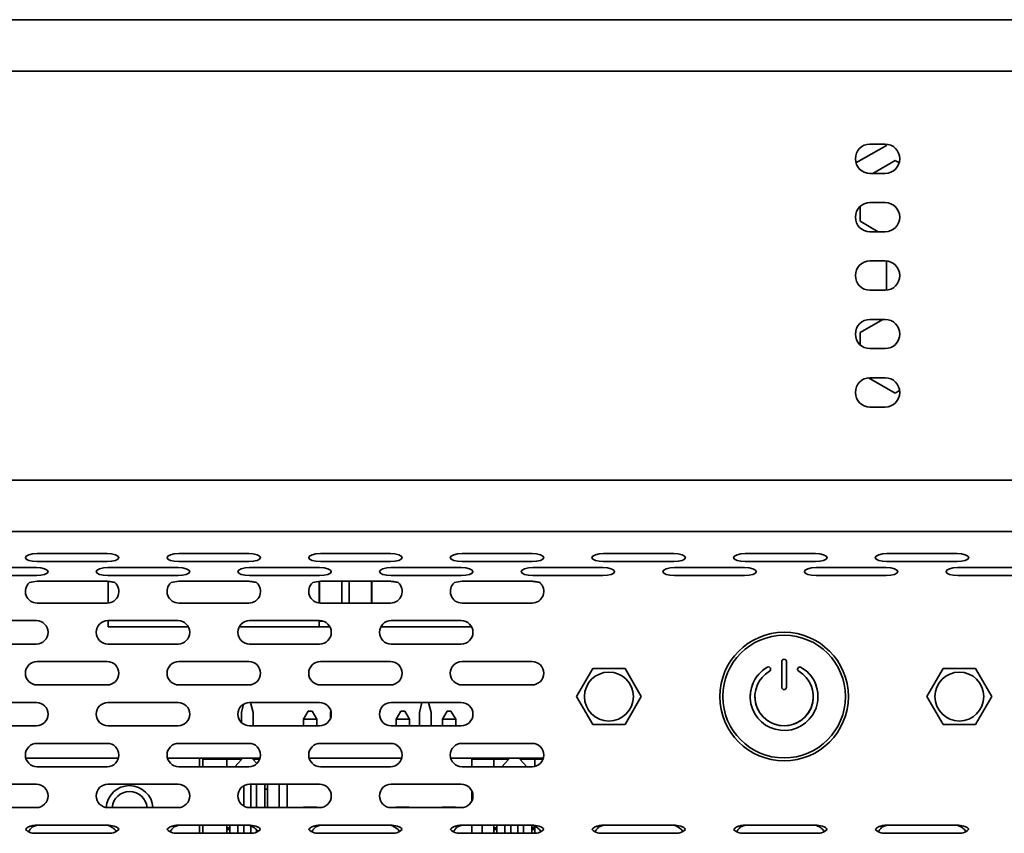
# Model space of a CAD drawing. Header units: millimetres. Extents: x -92 to 809, y -124 to 538.
# Tile 10 of 38: x 279 to 307, y 289 to 313. Entities that reach past the tile are written whole.
import ezdxf

# ---------------------------------------------------------------- set-up
doc = ezdxf.new("R2010")
doc.units = ezdxf.units.MM

msp = doc.modelspace()

# ---------------------------------------------------------------- linework, layer by layer
at = {"color": 7, "linetype": 'Continuous', "lineweight": 35}
for p, q in [((228.2473, 312.6372), (373.5806, 312.6372)), ((324.914, 311.1705), (276.914, 311.1705)), ((303.8306, 309.0518), (302.9646, 308.5518)), ((303.7973, 309.0872), (303.364, 309.0872)), ((303.8306, 309.0858), (303.8306, 309.0518)), ((303.4485, 308.2538), (304.0806, 308.6188)), ((304.0806, 308.6188), (304.1967, 308.5518)), ((303.364, 308.2538), (303.7973, 308.2538)), ((303.7973, 307.4205), (303.364, 307.4205)), ((303.0806, 306.8867), (303.0806, 307.3093)), ((303.5995, 306.5872), (303.0806, 306.8867)), ((303.364, 306.5872), (303.7973, 306.5872)), ((303.7973, 305.7538), (303.364, 305.7538)), ((303.8306, 305.7525), (303.8306, 304.9218)), ((303.364, 304.9205), (303.7973, 304.9205)), ((303.0806, 303.7113), (303.7316, 304.0872)), ((303.7973, 304.0872), (303.364, 304.0872)), ((303.0806, 303.365), (303.0806, 303.7113)), ((303.364, 303.2538), (303.7973, 303.2538)), ((304.0806, 301.9793), (303.3203, 302.4182)), ((303.7973, 302.4205), (303.364, 302.4205)), ((304.2109, 302.0545), (304.0806, 301.9793)), ((303.364, 301.5872), (303.7973, 301.5872)), ((276.914, 299.5038), (324.914, 299.5038)), ((373.5806, 298.0372), (228.2473, 298.0372)), ((279.5988, 297.4058), (281.5988, 297.4058)), ((283.6402, 297.4058), (285.6402, 297.4058)), ((287.6817, 297.4058), (289.6817, 297.4058)), ((291.7231, 297.4058), (293.7231, 297.4058)), ((295.7646, 297.4058), (297.7646, 297.4058)), ((299.806, 297.4058), (301.806, 297.4058)), ((303.8475, 297.4058), (305.8475, 297.4058)), ((277.5781, 297.0068), (279.5781, 297.0068)), ((279.5988, 297.1778), (281.5988, 297.1778)), ((281.6195, 297.0068), (283.6195, 297.0068)), ((283.6402, 297.1778), (285.6402, 297.1778)), ((285.661, 297.0068), (287.661, 297.0068)), ((287.6817, 297.1778), (289.6817, 297.1778)), ((289.7024, 297.0068), (291.7024, 297.0068)), ((291.7231, 297.1778), (293.7231, 297.1778)), ((293.7439, 297.0068), (295.7439, 297.0068)), ((295.7646, 297.1778), (297.7646, 297.1778)), ((297.7853, 297.0068), (299.7853, 297.0068)), ((299.806, 297.1778), (301.806, 297.1778)), ((301.8268, 297.0068), (303.8268, 297.0068)), ((303.8475, 297.1778), (305.8475, 297.1778)), ((305.8682, 297.0068), (307.8682, 297.0068)), ((277.5781, 296.7788), (279.5781, 296.7788)), ((281.6195, 296.7788), (283.6195, 296.7788)), ((285.661, 296.7788), (287.661, 296.7788)), ((289.7024, 296.7788), (291.7024, 296.7788)), ((293.7439, 296.7788), (295.7439, 296.7788)), ((297.7853, 296.7788), (299.7853, 296.7788)), ((301.8268, 296.7788), (303.8268, 296.7788)), ((305.8682, 296.7788), (307.8682, 296.7788)), ((281.5988, 296.6156), (279.5988, 296.6156)), ((281.6253, 295.9949), (281.6253, 296.6128)), ((285.6402, 296.6156), (283.6402, 296.6156)), ((287.6486, 296.6134), (287.6486, 295.9955)), ((287.6486, 296.6134), (287.6486, 295.9955)), ((287.6586, 296.6141), (287.6586, 295.9946)), ((287.6586, 296.6141), (287.6586, 295.9946)), ((289.6817, 296.6156), (287.6817, 296.6156)), ((288.292, 296.6156), (288.292, 295.9938)), ((288.5053, 296.6156), (288.5053, 295.9938)), ((288.5053, 296.6156), (288.5053, 295.9938)), ((289.1386, 296.6156), (289.1386, 295.9938)), ((289.1486, 296.6156), (289.1486, 295.9938)), ((293.7231, 296.6156), (291.7231, 296.6156)), ((279.5988, 295.9938), (281.5988, 295.9938)), ((283.6402, 295.9938), (285.6402, 295.9938)), ((287.6817, 295.9938), (289.6817, 295.9938)), ((291.7231, 295.9938), (293.7231, 295.9938)), ((277.5781, 295.4938), (279.5781, 295.4938)), ((281.6195, 295.4938), (283.6195, 295.4938)), ((281.6253, 295.3151), (281.6253, 295.4938)), ((281.6253, 295.3151), (283.9148, 295.3151)), ((281.6253, 295.3151), (281.6253, 295.3151)), ((283.9148, 295.3151), (281.6253, 295.3151)), ((283.9148, 295.3151), (281.8586, 295.3151)), ((281.8586, 295.3151), (283.9148, 295.3151)), ((281.8586, 295.3151), (281.8586, 295.3151)), ((287.9563, 295.3151), (285.3657, 295.3151)), ((285.3657, 295.3151), (287.9563, 295.3151)), ((287.6486, 295.3151), (285.3657, 295.3151)), ((285.3657, 295.3151), (287.6486, 295.3151)), ((285.661, 295.4938), (287.661, 295.4938)), ((287.6486, 295.4938), (287.6486, 295.3151)), ((287.6486, 295.4938), (287.6486, 295.4818)), ((287.6486, 295.3151), (287.6486, 295.4818)), ((287.6486, 295.4818), (287.7498, 295.4818)), ((287.6486, 295.3151), (287.6486, 295.3151)), ((291.9977, 295.3151), (289.4071, 295.3151)), ((289.4071, 295.3151), (291.9977, 295.3151)), ((291.9977, 295.3151), (289.4071, 295.3151)), ((289.4071, 295.3151), (291.9977, 295.3151)), ((289.7024, 295.4938), (291.7024, 295.4938)), ((277.5781, 294.8272), (279.5781, 294.8272)), ((281.6195, 294.8272), (283.6195, 294.8272)), ((285.661, 294.8272), (287.661, 294.8272)), ((289.7024, 294.8272), (291.7024, 294.8272)), ((279.5988, 294.3272), (281.5988, 294.3272)), ((283.6402, 294.3272), (285.6402, 294.3272)), ((287.6817, 294.3272), (289.6817, 294.3272)), ((291.7231, 294.3272), (293.7231, 294.3272)), ((300.8473, 294.3271), (300.8473, 293.5938)), ((300.9806, 293.5938), (300.9806, 294.3271)), ((301.5515, 294.0532), (301.4002, 294.1585)), ((301.5515, 294.0532), (301.4002, 294.1585)), ((294.9902, 293.3272), (295.4521, 294.1272)), ((295.4521, 294.1272), (296.3758, 294.1272)), ((296.3758, 294.1272), (296.8377, 293.3272)), ((300.5233, 294.1335), (300.5218, 294.1365)), ((300.5233, 294.1335), (300.5218, 294.1365)), ((304.9902, 293.3272), (305.4521, 294.1272)), ((305.4521, 294.1272), (306.3758, 294.1272)), ((306.3758, 294.1272), (306.8377, 293.3272)), ((279.5988, 293.6605), (281.5988, 293.6605)), ((283.6402, 293.6605), (285.6402, 293.6605)), ((287.6817, 293.6605), (289.6817, 293.6605)), ((291.7231, 293.6605), (293.7231, 293.6605)), ((295.4521, 292.5272), (294.9902, 293.3272)), ((296.8377, 293.3272), (296.3758, 292.5272)), ((305.4521, 292.5272), (304.9902, 293.3272)), ((306.8377, 293.3272), (306.3758, 292.5272)), ((277.5781, 293.1605), (279.5781, 293.1605)), ((281.6195, 293.1605), (283.6195, 293.1605)), ((285.4273, 292.8736), (285.4867, 293.1113)), ((285.661, 293.1605), (287.661, 293.1605)), ((285.6889, 293.1605), (285.7606, 292.8736)), ((285.7606, 292.8736), (285.6889, 293.1605)), ((289.7024, 293.1605), (291.7024, 293.1605)), ((290.5073, 292.8736), (290.579, 293.1605)), ((290.7689, 293.1605), (290.8406, 292.8736)), ((290.8406, 292.8736), (290.7689, 293.1605)), ((285.4273, 292.8736), (285.4273, 292.5894)), ((285.7606, 292.4938), (285.7606, 292.8736)), ((285.7606, 292.8736), (285.7606, 292.8736)), ((285.7606, 292.8736), (285.7606, 292.4938)), ((287.2023, 292.6802), (287.3356, 292.9136)), ((287.3356, 292.9136), (287.4489, 292.9136)), ((287.4489, 292.9136), (287.4489, 292.9136)), ((287.5823, 292.6802), (287.4489, 292.9136)), ((287.5823, 292.6802), (287.4489, 292.9136)), ((287.9673, 292.8736), (287.9799, 292.924)), ((287.9673, 292.8736), (287.9673, 292.6958)), ((289.8423, 292.6802), (289.9756, 292.9136)), ((289.9756, 292.9136), (290.0889, 292.9136)), ((290.2223, 292.6802), (290.0889, 292.9136)), ((290.0889, 292.9136), (290.0889, 292.9136)), ((290.0889, 292.9136), (290.2223, 292.6802)), ((290.5073, 292.8736), (290.5073, 292.4938)), ((290.8406, 292.4938), (290.8406, 292.8736)), ((290.8406, 292.8736), (290.8406, 292.8736)), ((290.8406, 292.8736), (290.8406, 292.4938)), ((291.1623, 292.6802), (291.2956, 292.9136)), ((291.2956, 292.9136), (291.4089, 292.9136)), ((291.5423, 292.6802), (291.4089, 292.9136)), ((291.4089, 292.9136), (291.4089, 292.9136)), ((291.4089, 292.9136), (291.5423, 292.6802)), ((277.5781, 292.4938), (279.5781, 292.4938)), ((281.6195, 292.4938), (283.6195, 292.4938)), ((285.661, 292.4938), (287.661, 292.4938)), ((287.5823, 292.6802), (287.2023, 292.6802)), ((287.2023, 292.6802), (287.2023, 292.4938)), ((287.5823, 292.6802), (287.5823, 292.4938)), ((287.5823, 292.6802), (287.5823, 292.6802)), ((287.5823, 292.6802), (287.5823, 292.4938)), ((289.7024, 292.4938), (291.7024, 292.4938)), ((290.2223, 292.6802), (289.8423, 292.6802)), ((289.8423, 292.6802), (289.8423, 292.4938)), ((290.2223, 292.6802), (290.2223, 292.4938)), ((290.2223, 292.6802), (290.2223, 292.6802)), ((290.2223, 292.6802), (290.2223, 292.4938)), ((291.5423, 292.6802), (291.1623, 292.6802)), ((291.1623, 292.6802), (291.1623, 292.4938)), ((291.5423, 292.6802), (291.5423, 292.4938)), ((291.5423, 292.6802), (291.5423, 292.6802)), ((291.5423, 292.6802), (291.5423, 292.4938)), ((296.3758, 292.5272), (295.4521, 292.5272)), ((306.3758, 292.5272), (305.4521, 292.5272)), ((279.5988, 291.9938), (281.5988, 291.9938)), ((283.6402, 291.9938), (285.6402, 291.9938)), ((287.6817, 291.9938), (289.6817, 291.9938)), ((291.7231, 291.9938), (293.7231, 291.9938)), ((279.277, 291.5736), (281.9206, 291.5736)), ((283.3184, 291.5736), (285.962, 291.5736)), ((284.2373, 291.5736), (284.2373, 291.3272)), ((284.324, 291.3272), (284.324, 291.5403)), ((285.0106, 291.5403), (284.324, 291.5403)), ((285.0106, 291.3272), (285.0106, 291.5403)), ((285.0106, 291.3272), (285.0106, 291.5403)), ((285.0106, 291.5403), (285.0106, 291.5403)), ((285.0106, 291.5403), (285.4273, 291.5403)), ((285.2372, 291.3272), (285.4273, 291.531)), ((285.4273, 291.5736), (285.4273, 291.531)), ((285.7606, 291.531), (285.7606, 291.5736)), ((285.7606, 291.5736), (285.7606, 291.531)), ((285.7606, 291.5403), (285.9511, 291.5403)), ((285.7606, 291.531), (285.8674, 291.4166)), ((285.7606, 291.531), (285.7606, 291.531)), ((285.8674, 291.4166), (285.7606, 291.531)), ((287.3599, 291.5736), (290.0035, 291.5736)), ((291.4013, 291.5736), (294.0449, 291.5736)), ((292.0023, 291.5736), (292.0023, 291.3272)), ((292.0023, 291.5736), (292.0023, 291.3272)), ((292.6306, 291.5403), (292.0023, 291.5403)), ((292.6306, 291.3272), (292.6306, 291.5403)), ((292.6306, 291.5403), (292.6306, 291.3272)), ((292.6306, 291.5403), (292.6306, 291.5403)), ((292.6306, 291.5403), (293.0473, 291.5403)), ((292.8572, 291.3272), (293.0473, 291.531)), ((293.0473, 291.5736), (293.0473, 291.531)), ((293.3806, 291.531), (293.3806, 291.5736)), ((293.3806, 291.5736), (293.3806, 291.531)), ((293.3806, 291.5403), (293.7973, 291.5403)), ((293.3806, 291.531), (293.5707, 291.3272)), ((293.3806, 291.531), (293.3806, 291.531)), ((293.5707, 291.3272), (293.3806, 291.531)), ((293.7973, 291.5403), (293.7973, 291.3355)), ((294.034, 291.5403), (293.7973, 291.5403)), ((279.5988, 291.3272), (281.5988, 291.3272)), ((283.6402, 291.3272), (285.6402, 291.3272)), ((287.6817, 291.3272), (289.6817, 291.3272)), ((291.7231, 291.3272), (293.7231, 291.3272)), ((277.5781, 290.8272), (279.5781, 290.8272)), ((281.6195, 290.8272), (283.6195, 290.8272)), ((285.494, 290.7823), (285.494, 290.2053)), ((285.494, 290.2053), (285.494, 290.7823)), ((285.661, 290.8272), (287.661, 290.8272)), ((285.694, 290.8272), (285.694, 290.1605)), ((285.8606, 290.1605), (285.8606, 290.8272)), ((286.094, 290.1605), (286.094, 290.8272)), ((286.094, 290.8272), (286.094, 290.1605)), ((286.1773, 290.8272), (286.1773, 290.1605)), ((286.5106, 290.1605), (286.5106, 290.8272)), ((286.5106, 290.1605), (286.5106, 290.8272)), ((286.7356, 290.8272), (286.7356, 290.1605)), ((289.7024, 290.8272), (291.7024, 290.8272)), ((286.094, 290.6903), (286.1773, 290.6903)), ((292.0023, 290.6394), (292.0023, 290.3482)), ((292.0023, 290.6394), (292.0023, 290.3482)), ((277.5781, 290.1605), (279.5781, 290.1605)), ((281.6195, 290.1605), (283.6195, 290.1605)), ((285.661, 290.1605), (287.661, 290.1605)), ((287.1989, 290.1702), (287.5789, 290.1702)), ((287.1989, 290.1702), (287.2087, 290.1605)), ((287.1989, 290.1605), (287.1989, 290.1702)), ((287.5789, 290.1702), (287.5692, 290.1605)), ((287.5789, 290.1702), (287.5789, 290.1605)), ((289.7024, 290.1605), (291.7024, 290.1605)), ((289.8389, 290.1702), (290.2189, 290.1702)), ((289.8389, 290.1702), (289.8487, 290.1605)), ((289.8389, 290.1605), (289.8389, 290.1702)), ((290.2189, 290.1702), (290.2092, 290.1605)), ((290.2189, 290.1702), (290.2189, 290.1605)), ((291.1589, 290.1702), (291.5389, 290.1702)), ((291.1687, 290.1605), (291.1589, 290.1702)), ((291.1589, 290.1605), (291.1589, 290.1702)), ((291.5292, 290.1605), (291.5389, 290.1702)), ((291.5389, 290.1702), (291.5389, 290.1605)), ((279.5988, 289.6605), (281.5988, 289.6605)), ((283.6402, 289.6605), (285.6402, 289.6605)), ((284.2373, 289.6605), (284.2373, 289.4326)), ((284.324, 289.4326), (284.324, 289.6605)), ((284.324, 289.4326), (284.324, 289.6605)), ((285.0106, 289.4326), (285.0106, 289.6605)), ((285.0106, 289.6605), (285.0106, 289.5836)), ((285.094, 289.6605), (285.094, 289.4326)), ((285.3273, 289.4326), (285.3273, 289.6605)), ((285.3273, 289.6605), (285.3273, 289.4326)), ((285.494, 289.4326), (285.494, 289.6605)), ((285.494, 289.6605), (285.494, 289.5403)), ((287.6817, 289.6605), (289.6817, 289.6605)), ((291.7231, 289.6605), (293.7231, 289.6605)), ((292.0023, 289.6605), (292.0023, 289.4326)), ((292.0023, 289.6605), (292.0023, 289.4326)), ((292.2973, 289.6605), (292.2973, 289.4326)), ((292.6306, 289.4326), (292.6306, 289.6605)), ((292.6306, 289.6605), (292.6306, 289.5836)), ((292.714, 289.6605), (292.714, 289.4326)), ((292.9473, 289.4326), (292.9473, 289.6605)), ((292.9473, 289.6605), (292.9473, 289.4326)), ((293.114, 289.4326), (293.114, 289.6605)), ((293.114, 289.6605), (293.114, 289.5403)), ((293.314, 289.6605), (293.314, 289.4326)), ((293.4806, 289.6605), (293.4806, 289.4326)), ((295.7646, 289.6605), (297.7646, 289.6605)), ((299.806, 289.6605), (301.806, 289.6605)), ((303.8475, 289.6605), (305.8475, 289.6605)), ((279.5988, 289.4326), (281.5988, 289.4326)), ((283.6402, 289.4326), (285.6402, 289.4326)), ((285.0106, 289.5836), (285.0106, 289.5836)), ((285.0106, 289.5403), (285.0106, 289.5836)), ((285.094, 289.5836), (285.0106, 289.5836)), ((285.0106, 289.4326), (285.0106, 289.5403)), ((285.094, 289.5403), (285.0106, 289.5403)), ((285.0606, 289.5836), (285.0606, 289.5403)), ((285.0606, 289.5836), (285.0606, 289.5403)), ((285.494, 289.5403), (285.494, 289.5403)), ((285.494, 289.4326), (285.494, 289.5403)), ((285.694, 289.6388), (285.694, 289.434)), ((285.8606, 289.5185), (285.8606, 289.461)), ((287.6817, 289.4326), (289.6817, 289.4326)), ((291.7231, 289.4326), (293.7231, 289.4326)), ((292.6306, 289.5836), (292.6306, 289.5836)), ((292.6306, 289.5403), (292.6306, 289.5836)), ((292.714, 289.5836), (292.6306, 289.5836)), ((292.6306, 289.4326), (292.6306, 289.5403)), ((292.714, 289.5403), (292.6306, 289.5403)), ((292.6806, 289.5836), (292.6806, 289.5403)), ((292.6806, 289.5836), (292.6806, 289.5403)), ((293.114, 289.5403), (293.114, 289.5403)), ((293.114, 289.4326), (293.114, 289.5403)), ((293.714, 289.6402), (293.714, 289.5403)), ((293.714, 289.4323), (293.714, 289.6375)), ((293.7973, 289.5836), (293.714, 289.5836)), ((293.714, 289.5403), (293.714, 289.5403)), ((293.714, 289.4326), (293.714, 289.5403)), ((293.714, 289.5403), (293.7973, 289.5403)), ((293.7473, 289.5836), (293.7473, 289.5403)), ((293.7973, 289.6263), (293.7973, 289.4354)), ((295.7646, 289.4326), (297.7646, 289.4326)), ((299.806, 289.4326), (301.806, 289.4326)), ((303.8475, 289.4326), (305.8475, 289.4326))]:
    msp.add_line(p, q, dxfattribs=at)
at = {"color": 7, "linetype": 'Continuous', "lineweight": 35, "flags": 128}
for points in [[(279.5988, 297.4058), (279.4712, 297.3972), (279.3631, 297.3725), (279.2908, 297.3355), (279.2654, 297.2918), (279.2908, 297.2482), (279.3631, 297.2112), (279.4712, 297.1865), (279.5988, 297.1778)], [(281.5988, 297.1778), (281.7263, 297.1865), (281.8345, 297.2112), (281.9067, 297.2482), (281.9321, 297.2918), (281.9067, 297.3355), (281.8345, 297.3725), (281.7263, 297.3972), (281.5988, 297.4058)], [(283.6402, 297.4058), (283.5127, 297.3972), (283.4045, 297.3725), (283.3323, 297.3355), (283.3069, 297.2918), (283.3323, 297.2482), (283.4045, 297.2112), (283.5127, 297.1865), (283.6402, 297.1778)], [(285.6402, 297.1778), (285.7678, 297.1865), (285.8759, 297.2112), (285.9482, 297.2482), (285.9736, 297.2918), (285.9482, 297.3355), (285.8759, 297.3725), (285.7678, 297.3972), (285.6402, 297.4058)], [(287.6817, 297.4058), (287.5541, 297.3972), (287.446, 297.3725), (287.3737, 297.3355), (287.3484, 297.2918), (287.3737, 297.2482), (287.446, 297.2112), (287.5541, 297.1865), (287.6817, 297.1778)], [(289.6817, 297.1778), (289.8092, 297.1865), (289.9174, 297.2112), (289.9896, 297.2482), (290.015, 297.2918), (289.9896, 297.3355), (289.9174, 297.3725), (289.8092, 297.3972), (289.6817, 297.4058)], [(291.7231, 297.4058), (291.5956, 297.3972), (291.4874, 297.3725), (291.4152, 297.3355), (291.3898, 297.2918), (291.4152, 297.2482), (291.4874, 297.2112), (291.5956, 297.1865), (291.7231, 297.1778)], [(293.7231, 297.1778), (293.8507, 297.1865), (293.9588, 297.2112), (294.0311, 297.2482), (294.0565, 297.2918), (294.0311, 297.3355), (293.9588, 297.3725), (293.8507, 297.3972), (293.7231, 297.4058)], [(295.7646, 297.4058), (295.637, 297.3972), (295.5289, 297.3725), (295.4566, 297.3355), (295.4313, 297.2918), (295.4566, 297.2482), (295.5289, 297.2112), (295.637, 297.1865), (295.7646, 297.1778)], [(297.7646, 297.1778), (297.8922, 297.1865), (298.0003, 297.2112), (298.0725, 297.2482), (298.0979, 297.2918), (298.0725, 297.3355), (298.0003, 297.3725), (297.8922, 297.3972), (297.7646, 297.4058)], [(299.806, 297.4058), (299.6785, 297.3972), (299.5703, 297.3725), (299.4981, 297.3355), (299.4727, 297.2918), (299.4981, 297.2482), (299.5703, 297.2112), (299.6785, 297.1865), (299.806, 297.1778)], [(301.806, 297.1778), (301.9336, 297.1865), (302.0417, 297.2112), (302.114, 297.2482), (302.1394, 297.2918), (302.114, 297.3355), (302.0417, 297.3725), (301.9336, 297.3972), (301.806, 297.4058)], [(303.8475, 297.4058), (303.7199, 297.3972), (303.6118, 297.3725), (303.5395, 297.3355), (303.5142, 297.2918), (303.5395, 297.2482), (303.6118, 297.2112), (303.7199, 297.1865), (303.8475, 297.1778)], [(305.8475, 297.1778), (305.9751, 297.1865), (306.0832, 297.2112), (306.1555, 297.2482), (306.1808, 297.2918), (306.1555, 297.3355), (306.0832, 297.3725), (305.9751, 297.3972), (305.8475, 297.4058)], [(279.5781, 296.7788), (279.7056, 296.7875), (279.8138, 296.8122), (279.886, 296.8492), (279.9114, 296.8928), (279.886, 296.9364), (279.8138, 296.9734), (279.7056, 296.9981), (279.5781, 297.0068)], [(281.6195, 297.0068), (281.4919, 296.9981), (281.3838, 296.9734), (281.3115, 296.9364), (281.2862, 296.8928), (281.3115, 296.8492), (281.3838, 296.8122), (281.4919, 296.7875), (281.6195, 296.7788)], [(283.6195, 296.7788), (283.7471, 296.7875), (283.8552, 296.8122), (283.9275, 296.8492), (283.9528, 296.8928), (283.9275, 296.9364), (283.8552, 296.9734), (283.7471, 296.9981), (283.6195, 297.0068)], [(285.661, 297.0068), (285.5334, 296.9981), (285.4253, 296.9734), (285.353, 296.9364), (285.3276, 296.8928), (285.353, 296.8492), (285.4253, 296.8122), (285.5334, 296.7875), (285.661, 296.7788)], [(287.661, 296.7788), (287.7885, 296.7875), (287.8967, 296.8122), (287.9689, 296.8492), (287.9943, 296.8928), (287.9689, 296.9364), (287.8967, 296.9734), (287.7885, 296.9981), (287.661, 297.0068)], [(289.7024, 297.0068), (289.5749, 296.9981), (289.4667, 296.9734), (289.3945, 296.9364), (289.3691, 296.8928), (289.3945, 296.8492), (289.4667, 296.8122), (289.5749, 296.7875), (289.7024, 296.7788)], [(291.7024, 296.7788), (291.83, 296.7875), (291.9381, 296.8122), (292.0104, 296.8492), (292.0357, 296.8928), (292.0104, 296.9364), (291.9381, 296.9734), (291.83, 296.9981), (291.7024, 297.0068)], [(293.7439, 297.0068), (293.6163, 296.9981), (293.5082, 296.9734), (293.4359, 296.9364), (293.4105, 296.8928), (293.4359, 296.8492), (293.5082, 296.8122), (293.6163, 296.7875), (293.7439, 296.7788)], [(295.7439, 296.7788), (295.8714, 296.7875), (295.9796, 296.8122), (296.0518, 296.8492), (296.0772, 296.8928), (296.0518, 296.9364), (295.9796, 296.9734), (295.8714, 296.9981), (295.7439, 297.0068)], [(297.7853, 297.0068), (297.6578, 296.9981), (297.5496, 296.9734), (297.4774, 296.9364), (297.452, 296.8928), (297.4774, 296.8492), (297.5496, 296.8122), (297.6578, 296.7875), (297.7853, 296.7788)], [(299.7853, 296.7788), (299.9129, 296.7875), (300.021, 296.8122), (300.0933, 296.8492), (300.1186, 296.8928), (300.0933, 296.9364), (300.021, 296.9734), (299.9129, 296.9981), (299.7853, 297.0068)], [(301.8268, 297.0068), (301.6992, 296.9981), (301.5911, 296.9734), (301.5188, 296.9364), (301.4934, 296.8928), (301.5188, 296.8492), (301.5911, 296.8122), (301.6992, 296.7875), (301.8268, 296.7788)], [(303.8268, 296.7788), (303.9543, 296.7875), (304.0625, 296.8122), (304.1347, 296.8492), (304.1601, 296.8928), (304.1347, 296.9364), (304.0625, 296.9734), (303.9543, 296.9981), (303.8268, 297.0068)], [(305.8682, 297.0068), (305.7407, 296.9981), (305.6325, 296.9734), (305.5603, 296.9364), (305.5349, 296.8928), (305.5603, 296.8492), (305.6325, 296.8122), (305.7407, 296.7875), (305.8682, 296.7788)]]:
    msp.add_lwpolyline(points, dxfattribs=at)
at = {"color": 7, "linetype": 'Continuous', "lineweight": 35}
for centre, radius in [((300.914, 293.3272), 1.8333), ((295.914, 293.3272), 0.6983), ((305.914, 293.3272), 0.6983)]:
    msp.add_circle(centre, radius, dxfattribs=at)
for centre, radius, start, end in [((303.364, 308.6705), 0.4167, 90, 270), ((303.7973, 308.6705), 0.4167, 270, 90), ((303.364, 307.0038), 0.4167, 90, 270), ((303.7973, 307.0038), 0.4167, 270, 90), ((303.364, 305.3372), 0.4167, 90, 270), ((303.7973, 305.3372), 0.4167, 270, 90), ((303.364, 303.6705), 0.4167, 90, 270), ((303.7973, 303.6705), 0.4167, 270, 90), ((303.364, 302.0038), 0.4167, 90, 270), ((303.7973, 302.0038), 0.4167, 270, 90), ((279.5988, 296.3272), 0.3333, 130.53455, 270), ((281.5988, 296.3272), 0.3333, 270, 49.46545), ((283.6402, 296.3272), 0.3333, 130.53455, 270), ((285.6402, 296.3272), 0.3333, 270, 49.46545), ((287.6817, 296.3272), 0.3333, 130.53455, 270), ((289.6817, 296.3272), 0.3333, 270, 49.46545), ((291.7231, 296.3272), 0.3333, 130.53455, 270), ((293.7231, 296.3272), 0.3333, 270, 49.46545), ((279.5781, 295.1605), 0.3333, 270, 90), ((281.6195, 295.1605), 0.3333, 90, 270), ((283.6195, 295.1605), 0.3333, 270, 90), ((285.661, 295.1605), 0.3333, 90, 270), ((287.661, 295.1605), 0.3333, 270, 90), ((289.7024, 295.1605), 0.3333, 90, 270), ((291.7024, 295.1605), 0.3333, 270, 90), ((300.9139, 293.3271), 1.75, 90.00001, 270.00001), ((300.9139, 293.3271), 1.75, 270.00001, 90.00001), ((279.5988, 293.9938), 0.3333, 90, 270), ((281.5988, 293.9938), 0.3333, 270, 90), ((283.6402, 293.9938), 0.3333, 90, 270), ((285.6402, 293.9938), 0.3333, 270, 90), ((287.6817, 293.9938), 0.3333, 90, 270), ((289.6817, 293.9938), 0.3333, 270, 90), ((291.7231, 293.9938), 0.3333, 90, 270), ((293.7231, 293.9938), 0.3333, 270, 90), ((300.9139, 293.3271), 0.9667, 119.98464, 48.24984), ((300.9139, 293.3271), 0.9667, 119.98464, 180.00001), ((300.4633, 294.1081), 0.065, 90.00001, 119.98464), ((300.4633, 294.1081), 0.065, 90.00001, 119.98464), ((300.4633, 294.1081), 0.065, 25.85067, 90.00001), ((300.4633, 294.1081), 0.065, 25.85067, 90.00001), ((300.9139, 294.3271), 0.0667, 90.00001, 180.00001), ((300.9139, 294.3271), 0.0667, 90.00001, 180.00001), ((300.9139, 294.3271), 0.0667, 0.00001, 90.00001), ((300.9139, 294.3271), 0.0667, 0.00001, 90.00001), ((301.3631, 294.1051), 0.065, 90.00001, 240.00001), ((301.3631, 294.1051), 0.065, 90.00001, 180.00001), ((301.3631, 294.1051), 0.065, 55.15594, 90.00001), ((301.3631, 294.1051), 0.065, 55.15594, 90.00001), ((300.9139, 293.3271), 0.8333, 120.00001, 60.00001), ((300.4648, 294.1051), 0.065, 300.00001, 25.85067), ((300.4648, 294.1051), 0.065, 0.00001, 25.85067), ((301.5143, 293.9998), 0.065, 48.24984, 55.15594), ((301.5143, 293.9998), 0.065, 48.24984, 55.15594), ((300.9139, 293.3271), 0.9667, 0.00001, 48.24984), ((300.9139, 293.5938), 0.0667, 180.00001, 0.00001), ((300.9139, 293.3271), 0.8333, 180.00001, 0.00001), ((279.5781, 292.8272), 0.3333, 270, 90), ((281.6195, 292.8272), 0.3333, 90, 270), ((283.6195, 292.8272), 0.3333, 270, 90), ((285.661, 292.8272), 0.3333, 90, 270), ((287.661, 292.8272), 0.3333, 270, 90), ((289.7024, 292.8272), 0.3333, 90, 270), ((291.7024, 292.8272), 0.3333, 270, 90), ((279.5988, 291.6605), 0.3333, 90, 270), ((281.5988, 291.6605), 0.3333, 270, 90), ((283.6402, 291.6605), 0.3333, 90, 270), ((285.6402, 291.6605), 0.3333, 270, 90), ((287.6817, 291.6605), 0.3333, 90, 270), ((289.6817, 291.6605), 0.3333, 270, 90), ((291.7231, 291.6605), 0.3333, 90, 270), ((293.7231, 291.6605), 0.3333, 270, 90), ((279.5781, 290.4938), 0.3333, 270, 90), ((281.6195, 290.4938), 0.3333, 90, 270), ((282.2373, 290.1205), 0.6667, 3.43961, 176.26741), ((283.6195, 290.4938), 0.3333, 270, 90), ((285.661, 290.4938), 0.3333, 90, 270), ((287.661, 290.4938), 0.3333, 270, 90), ((289.7024, 290.4938), 0.3333, 90, 270), ((291.7024, 290.4938), 0.3333, 270, 90), ((282.2373, 290.1205), 0.5, 4.58829, 175.41171), ((279.535, 289.8135), 0.3862, 226.09266, 279.51199), ((281.6626, 289.8135), 0.3862, 260.48801, 313.90734), ((283.5764, 289.8135), 0.3862, 226.09266, 279.51199), ((285.7041, 289.8135), 0.3862, 260.48801, 313.90734), ((287.6179, 289.8135), 0.3862, 226.09266, 279.51199), ((289.7455, 289.8135), 0.3862, 260.48801, 313.90734), ((291.6593, 289.8135), 0.3862, 226.09266, 279.51199), ((293.787, 289.8135), 0.3862, 260.48801, 313.90734), ((295.7008, 289.8135), 0.3862, 226.09266, 279.51199), ((297.8284, 289.8135), 0.3862, 260.48801, 313.90734), ((299.7422, 289.8135), 0.3862, 226.09266, 279.51199), ((301.8699, 289.8135), 0.3862, 260.48801, 313.90734), ((303.7837, 289.8135), 0.3862, 226.09266, 279.51199), ((305.9113, 289.8135), 0.3862, 260.48801, 313.90734)]:
    msp.add_arc(centre, radius, start, end, dxfattribs=at)
for points in [[(279.5988, 296.6156), (279.5253, 296.615), (279.4529, 296.6001), (279.3821, 296.5805)], [(283.6402, 296.6156), (283.5668, 296.615), (283.4944, 296.6001), (283.4236, 296.5805)], [(287.6817, 296.6156), (287.6082, 296.615), (287.5358, 296.6001), (287.4651, 296.5805)], [(291.7231, 296.6156), (291.6497, 296.615), (291.5773, 296.6001), (291.5065, 296.5805)]]:
    msp.add_open_spline(points, degree=3, dxfattribs=at)
for points, knots in [([(281.8154, 296.5805), (281.7982, 296.5869), (281.7803, 296.591), (281.7444, 296.5981), (281.7262, 296.601), (281.6718, 296.6087), (281.6353, 296.6125), (281.5988, 296.6156)], [0, 0, 0, 0, 0.25, 0.25, 0.5, 0.5, 1, 1, 1, 1]), ([(285.8569, 296.5805), (285.8396, 296.5869), (285.8218, 296.591), (285.7858, 296.5981), (285.7677, 296.601), (285.7132, 296.6087), (285.6768, 296.6125), (285.6402, 296.6156)], [0, 0, 0, 0, 0.25, 0.25, 0.5, 0.5, 1, 1, 1, 1]), ([(289.8983, 296.5805), (289.8811, 296.5869), (289.8632, 296.591), (289.8273, 296.5981), (289.8091, 296.601), (289.7547, 296.6087), (289.7182, 296.6125), (289.6817, 296.6156)], [0, 0, 0, 0, 0.25, 0.25, 0.5, 0.5, 1, 1, 1, 1]), ([(293.9398, 296.5805), (293.9225, 296.5869), (293.9047, 296.591), (293.8687, 296.5981), (293.8506, 296.601), (293.7961, 296.6087), (293.7597, 296.6125), (293.7231, 296.6156)], [0, 0, 0, 0, 0.25, 0.25, 0.5, 0.5, 1, 1, 1, 1]), ([(279.5988, 289.6605), (279.5658, 289.6585), (279.5329, 289.6554), (279.4676, 289.6453), (279.4351, 289.6383), (279.373, 289.6181), (279.3423, 289.6044), (279.3038, 289.5777), (279.2925, 289.568), (279.2754, 289.5494), (279.2697, 289.5409), (279.2671, 289.5352)], [0, 0, 0, 0, 0.25, 0.25, 0.5, 0.5, 0.75, 0.75, 0.875, 0.875, 1, 1, 1, 1]), ([(279.5988, 289.6605), (279.5639, 289.6502), (279.49, 289.6284), (279.4041, 289.5563), (279.3684, 289.4983), (279.3529, 289.473)], [0, 0, 0, 0, 0.3360565, 0.7105337, 1, 1, 1, 1]), ([(281.9305, 289.5352), (281.9296, 289.5411), (281.9261, 289.55), (281.9123, 289.5703), (281.9018, 289.5815), (281.8761, 289.6006), (281.8611, 289.6082), (281.8297, 289.6201), (281.8137, 289.6247), (281.7327, 289.6453), (281.6657, 289.6536), (281.5988, 289.6605)], [0, 0, 0, 0, 0.125, 0.125, 0.25, 0.25, 0.375, 0.375, 0.5, 0.5, 1, 1, 1, 1]), ([(281.8582, 289.4779), (281.8571, 289.4803), (281.843, 289.5104), (281.7752, 289.5736), (281.685, 289.6277), (281.6176, 289.6533), (281.5988, 289.6605)], [0, 0, 0, 0, 0.0269105, 0.3386549, 0.8151176, 1, 1, 1, 1]), ([(283.6402, 289.6605), (283.6072, 289.6585), (283.5743, 289.6554), (283.509, 289.6453), (283.4766, 289.6383), (283.4144, 289.6181), (283.3837, 289.6044), (283.3452, 289.5777), (283.3339, 289.568), (283.3168, 289.5494), (283.3111, 289.5409), (283.3086, 289.5352)], [0, 0, 0, 0, 0.25, 0.25, 0.5, 0.5, 0.75, 0.75, 0.875, 0.875, 1, 1, 1, 1]), ([(283.6402, 289.6605), (283.6053, 289.6502), (283.5315, 289.6284), (283.4455, 289.5563), (283.4099, 289.4983), (283.3943, 289.473)], [0, 0, 0, 0, 0.3360565, 0.7105337, 1, 1, 1, 1]), ([(285.9719, 289.5352), (285.971, 289.5411), (285.9676, 289.55), (285.9538, 289.5703), (285.9433, 289.5815), (285.9175, 289.6006), (285.9025, 289.6082), (285.8712, 289.6201), (285.8551, 289.6247), (285.7742, 289.6453), (285.7071, 289.6536), (285.6402, 289.6605)], [0, 0, 0, 0, 0.125, 0.125, 0.25, 0.25, 0.375, 0.375, 0.5, 0.5, 1, 1, 1, 1]), ([(285.8997, 289.4779), (285.8985, 289.4803), (285.8845, 289.5104), (285.8166, 289.5736), (285.7265, 289.6277), (285.6591, 289.6533), (285.6402, 289.6605)], [0, 0, 0, 0, 0.0269105, 0.3386549, 0.8151176, 1, 1, 1, 1]), ([(287.6817, 289.6605), (287.6487, 289.6585), (287.6158, 289.6554), (287.5505, 289.6453), (287.518, 289.6383), (287.4559, 289.6181), (287.4252, 289.6044), (287.3867, 289.5777), (287.3754, 289.568), (287.3583, 289.5494), (287.3526, 289.5409), (287.35, 289.5352)], [0, 0, 0, 0, 0.25, 0.25, 0.5, 0.5, 0.75, 0.75, 0.875, 0.875, 1, 1, 1, 1]), ([(287.6817, 289.6605), (287.6468, 289.6502), (287.5729, 289.6284), (287.487, 289.5563), (287.4513, 289.4983), (287.4358, 289.473)], [0, 0, 0, 0, 0.3360565, 0.7105337, 1, 1, 1, 1]), ([(289.9411, 289.4779), (289.94, 289.4803), (289.926, 289.5104), (289.8581, 289.5736), (289.7679, 289.6277), (289.7005, 289.6533), (289.6817, 289.6605)], [0, 0, 0, 0, 0.0269105, 0.3386549, 0.8151176, 1, 1, 1, 1]), ([(290.0134, 289.5352), (290.0125, 289.5411), (290.009, 289.55), (289.9953, 289.5703), (289.9847, 289.5815), (289.959, 289.6006), (289.944, 289.6082), (289.9126, 289.6201), (289.8966, 289.6247), (289.8156, 289.6453), (289.7486, 289.6536), (289.6817, 289.6605)], [0, 0, 0, 0, 0.125, 0.125, 0.25, 0.25, 0.375, 0.375, 0.5, 0.5, 1, 1, 1, 1]), ([(291.7231, 289.6605), (291.6901, 289.6585), (291.6572, 289.6554), (291.592, 289.6453), (291.5595, 289.6383), (291.4973, 289.6181), (291.4666, 289.6044), (291.4281, 289.5777), (291.4168, 289.568), (291.3997, 289.5494), (291.394, 289.5409), (291.3915, 289.5352)], [0, 0, 0, 0, 0.25, 0.25, 0.5, 0.5, 0.75, 0.75, 0.875, 0.875, 1, 1, 1, 1]), ([(291.7231, 289.6605), (291.6882, 289.6502), (291.6144, 289.6284), (291.5284, 289.5563), (291.4928, 289.4983), (291.4772, 289.473)], [0, 0, 0, 0, 0.33605649, 0.71053374, 1, 1, 1, 1]), ([(293.9806, 289.4769), (293.9699, 289.4939), (293.9378, 289.5444), (293.846, 289.6099), (293.7653, 289.6431), (293.7231, 289.6605)], [0, 0, 0, 0, 0.1948229, 0.5800143, 1, 1, 1, 1]), ([(294.0548, 289.5352), (294.0539, 289.5411), (294.0505, 289.55), (294.0367, 289.5703), (294.0262, 289.5815), (294.0004, 289.6006), (293.9854, 289.6082), (293.9541, 289.6201), (293.938, 289.6247), (293.8571, 289.6453), (293.79, 289.6536), (293.7231, 289.6605)], [0, 0, 0, 0, 0.125, 0.125, 0.25, 0.25, 0.375, 0.375, 0.5, 0.5, 1, 1, 1, 1]), ([(295.7646, 289.6605), (295.7316, 289.6585), (295.6987, 289.6554), (295.6334, 289.6453), (295.6009, 289.6383), (295.5388, 289.6181), (295.5081, 289.6044), (295.4696, 289.5777), (295.4583, 289.568), (295.4412, 289.5494), (295.4355, 289.5409), (295.4329, 289.5352)], [0, 0, 0, 0, 0.25, 0.25, 0.5, 0.5, 0.75, 0.75, 0.875, 0.875, 1, 1, 1, 1]), ([(295.7646, 289.6605), (295.7297, 289.6502), (295.6558, 289.6284), (295.5699, 289.5563), (295.5342, 289.4983), (295.5187, 289.473)], [0, 0, 0, 0, 0.33605649, 0.71053374, 1, 1, 1, 1]), ([(298.0963, 289.5352), (298.0954, 289.5411), (298.0919, 289.55), (298.0782, 289.5703), (298.0676, 289.5815), (298.0419, 289.6006), (298.0269, 289.6082), (297.9955, 289.6201), (297.9795, 289.6247), (297.8985, 289.6453), (297.8315, 289.6536), (297.7646, 289.6605)], [0, 0, 0, 0, 0.125, 0.125, 0.25, 0.25, 0.375, 0.375, 0.5, 0.5, 1, 1, 1, 1]), ([(298.024, 289.4779), (298.0229, 289.4803), (298.0089, 289.5104), (297.941, 289.5736), (297.8508, 289.6277), (297.7834, 289.6533), (297.7646, 289.6605)], [0, 0, 0, 0, 0.0269105, 0.3386549, 0.8151176, 1, 1, 1, 1]), ([(299.806, 289.6605), (299.773, 289.6585), (299.7401, 289.6554), (299.6749, 289.6453), (299.6424, 289.6383), (299.5802, 289.6181), (299.5495, 289.6044), (299.511, 289.5777), (299.4997, 289.568), (299.4826, 289.5494), (299.4769, 289.5409), (299.4744, 289.5352)], [0, 0, 0, 0, 0.25, 0.25, 0.5, 0.5, 0.75, 0.75, 0.875, 0.875, 1, 1, 1, 1]), ([(299.806, 289.6605), (299.7711, 289.6502), (299.6973, 289.6284), (299.6113, 289.5563), (299.5757, 289.4983), (299.5601, 289.473)], [0, 0, 0, 0, 0.3360565, 0.7105337, 1, 1, 1, 1]), ([(302.0635, 289.4769), (302.0528, 289.4939), (302.0207, 289.5444), (301.9289, 289.6099), (301.8482, 289.6431), (301.806, 289.6605)], [0, 0, 0, 0, 0.1948229, 0.5800143, 1, 1, 1, 1]), ([(302.1377, 289.5352), (302.1368, 289.5411), (302.1334, 289.55), (302.1196, 289.5703), (302.1091, 289.5815), (302.0833, 289.6006), (302.0683, 289.6082), (302.037, 289.6201), (302.0209, 289.6247), (301.94, 289.6453), (301.8729, 289.6536), (301.806, 289.6605)], [0, 0, 0, 0, 0.125, 0.125, 0.25, 0.25, 0.375, 0.375, 0.5, 0.5, 1, 1, 1, 1]), ([(303.8475, 289.6605), (303.8145, 289.6585), (303.7816, 289.6554), (303.7163, 289.6453), (303.6838, 289.6383), (303.6217, 289.6181), (303.591, 289.6044), (303.5525, 289.5777), (303.5412, 289.568), (303.5241, 289.5494), (303.5184, 289.5409), (303.5158, 289.5352)], [0, 0, 0, 0, 0.25, 0.25, 0.5, 0.5, 0.75, 0.75, 0.875, 0.875, 1, 1, 1, 1]), ([(303.8475, 289.6605), (303.8126, 289.6502), (303.7387, 289.6284), (303.6528, 289.5563), (303.6171, 289.4983), (303.6016, 289.473)], [0, 0, 0, 0, 0.33605649, 0.71053374, 1, 1, 1, 1]), ([(306.1792, 289.5352), (306.1783, 289.5411), (306.1748, 289.55), (306.1611, 289.5703), (306.1506, 289.5815), (306.1248, 289.6006), (306.1098, 289.6082), (306.0784, 289.6201), (306.0624, 289.6247), (305.9814, 289.6453), (305.9144, 289.6536), (305.8475, 289.6605)], [0, 0, 0, 0, 0.125, 0.125, 0.25, 0.25, 0.375, 0.375, 0.5, 0.5, 1, 1, 1, 1]), ([(306.105, 289.4769), (306.0942, 289.4939), (306.0621, 289.5444), (305.9703, 289.6099), (305.8896, 289.6431), (305.8475, 289.6605)], [0, 0, 0, 0, 0.1948229, 0.5800143, 1, 1, 1, 1])]:
    msp.add_open_spline(points, degree=3, knots=knots, dxfattribs=at)

doc.saveas('drawing.dxf')
